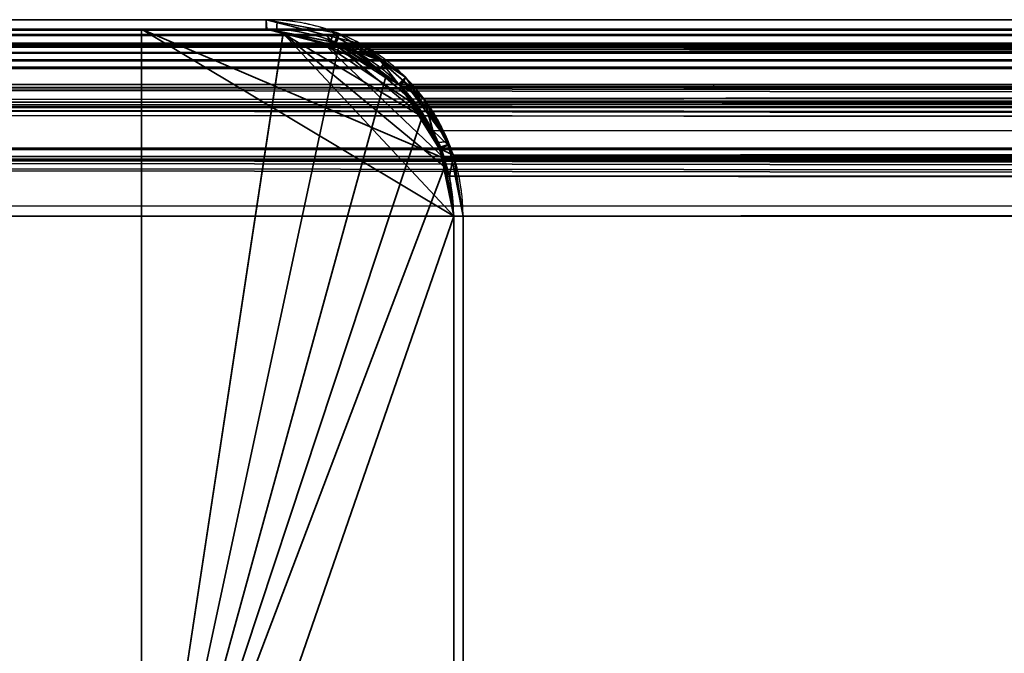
# Model space of a CAD drawing. Header units: millimetres. Extents: x -508 to 6708, y -110 to 248.
# Tile 213 of 256: x -316 to -300, y 238 to 248. Entities that reach past the tile are written whole.
import ezdxf

# ---------------------------------------------------------------- set-up
doc = ezdxf.new("R2010")
doc.units = ezdxf.units.MM
doc.layers.add('151', color=7, linetype='Continuous', true_color=0xffffff)

# ---------------------------------------------------------------- blocks, each defined once
blk = doc.blocks.new('UG_SURFACE_192')
at = {"layer": '151', "color": 41, "linetype": 'Continuous', "lineweight": 35}
for points in [[(-363.65, 248.3, -4.75), (-313.65, 248.3, -4.75), (-313.65, 233.3, -4.75), (-363.65, 233.3, -4.75)], [(-313.65, 248.3, 2020.9), (-313.65, 248.3, -4.75), (-363.65, 248.3, -4.75), (-363.65, 248.3, 2070.9)], [(-313.65, 233.3, 2020.9), (-313.65, 248.3, 2020.9), (-363.65, 248.3, 2070.9), (-363.65, 233.3, 2070.9)], [(-313.65, 233.3, -4.75), (-313.65, 248.3, -4.75), (-313.65, 248.3, 2020.9), (-313.65, 233.3, 2020.9)]]:
    blk.add_3dface(points, dxfattribs=at)
blk = doc.blocks.new('UG_SURFACE_193')
at = {"layer": '151', "color": 7, "linetype": 'Continuous', "lineweight": 35}
for points in [[(-311.65, 248.45, 2018.9), (-311.65, 248.45, -4.75), (-365.65, 248.45, -4.75), (-365.65, 248.45, 2072.9)], [(-365.65, 248.45, -4.75), (-311.65, 248.45, -4.75), (-311.65, 248.3, -4.75), (-365.65, 248.3, -4.75)], [(-311.65, 248.45, 2018.9), (-365.65, 248.45, 2072.9), (-365.65, 248.3, 2072.9), (-311.65, 248.3, 2018.9)], [(-311.65, 248.45, 2018.9), (-310.571, 248.246, -4.75), (-311.478, 248.418, -4.75)], [(-310.571, 248.246, -4.75), (-311.65, 248.45, 2018.9), (-310.5, 248.156, 2017.75)], [(-311.478, 248.418, -4.75), (-311.65, 248.45, -4.75), (-311.65, 248.45, 2018.9)], [(-311.487, 248.269, -4.75), (-311.65, 248.3, -4.75), (-311.65, 248.45, -4.75), (-311.478, 248.418, -4.75)], [(-310.5, 248.156, 2017.75), (-311.65, 248.45, 2018.9), (-311.642, 248.3, 2018.892), (-310.552, 248.036, 2017.802)], [(-311.65, 248.3, 2018.9), (-311.642, 248.3, 2018.892), (-311.65, 248.45, 2018.9)], [(-310.623, 248.103, -4.75), (-311.487, 248.269, -4.75), (-311.478, 248.418, -4.75), (-310.571, 248.246, -4.75)], [(-311.65, 248.3, 2018.9), (-365.65, 248.3, 2072.9), (-365.65, 248.3, -4.75), (-311.65, 248.3, -4.75)], [(-311.65, 248.3, -4.75), (-311.487, 248.269, -4.75), (-310.552, 248.036, 2017.802)], [(-310.552, 248.036, 2017.802), (-311.642, 248.3, 2018.892), (-311.65, 248.3, -4.75)], [(-311.642, 248.3, 2018.892), (-311.65, 248.3, 2018.9), (-311.65, 248.3, -4.75)], [(-311.487, 248.269, -4.75), (-310.623, 248.103, -4.75), (-310.552, 248.036, 2017.802)], [(-310.554, 248.09, -4.75), (-310.623, 248.103, -4.75), (-310.571, 248.246, -4.75), (-310.5, 248.233, -4.75)], [(-310.5, 248.156, 2017.75), (-310.5, 248.233, -4.75), (-310.571, 248.246, -4.75)], [(-310.554, 248.09, -4.75), (-310.5, 248.233, -4.75), (-310.492, 248.227, -4.75)], [(-310.5, 248.156, 2017.75), (-310.492, 248.227, -4.75), (-310.5, 248.233, -4.75)], [(-310.552, 248.036, 2017.802), (-310.623, 248.103, -4.75), (-310.554, 248.09, -4.75)], [(-310.548, 248.086, -4.75), (-310.554, 248.09, -4.75), (-310.492, 248.227, -4.75)], [(-310.554, 248.09, -4.75), (-310.548, 248.086, -4.75), (-310.552, 248.036, 2017.802)], [(-310.552, 248.036, 2017.802), (-310.284, 247.971, 2017.534), (-310.139, 248.064, 2017.39), (-310.5, 248.156, 2017.75)], [(-310.284, 247.971, 2017.534), (-310.552, 248.036, 2017.802), (-310.548, 248.086, -4.75)], [(-310.492, 248.227, -4.75), (-309.765, 247.751, -4.75), (-309.855, 247.634, -4.75), (-310.548, 248.086, -4.75)], [(-310.548, 248.086, -4.75), (-309.855, 247.634, -4.75), (-309.531, 247.414, 2016.781)], [(-309.531, 247.414, 2016.781), (-310.284, 247.971, 2017.534), (-310.548, 248.086, -4.75)], [(-309.765, 247.751, -4.75), (-310.492, 248.227, -4.75), (-310.5, 248.156, 2017.75)], [(-309.765, 247.751, -4.75), (-310.5, 248.156, 2017.75), (-310.139, 248.064, 2017.39)], [(-309.449, 247.466, 2016.699), (-310.139, 248.064, 2017.39), (-310.284, 247.971, 2017.534), (-309.531, 247.414, 2016.781)], [(-310.139, 248.064, 2017.39), (-309.423, 247.527, -4.75), (-309.765, 247.751, -4.75)], [(-310.139, 248.064, 2017.39), (-309.449, 247.466, 2016.699), (-309.423, 247.527, -4.75)], [(-309.529, 247.421, -4.75), (-309.855, 247.634, -4.75), (-309.765, 247.751, -4.75), (-309.423, 247.527, -4.75)], [(-309.855, 247.634, -4.75), (-309.529, 247.421, -4.75), (-309.531, 247.414, 2016.781)], [(-309.531, 247.414, 2016.781), (-309.495, 247.387, 2016.745), (-309.449, 247.466, 2016.699)], [(-309.423, 247.527, -4.75), (-309.128, 247.086, -4.75), (-309.246, 247.002, -4.75), (-309.529, 247.421, -4.75)], [(-309.128, 247.187, 2016.378), (-309.449, 247.466, 2016.699), (-309.495, 247.387, 2016.745), (-308.984, 246.676, 2016.234)], [(-309.128, 247.086, -4.75), (-309.423, 247.527, -4.75), (-309.449, 247.466, 2016.699)], [(-309.449, 247.466, 2016.699), (-308.737, 246.499, -4.75), (-309.128, 247.086, -4.75)], [(-308.737, 246.499, -4.75), (-309.449, 247.466, 2016.699), (-309.128, 247.187, 2016.378)], [(-309.495, 247.387, 2016.745), (-309.531, 247.414, 2016.781), (-309.529, 247.421, -4.75)], [(-309.529, 247.421, -4.75), (-308.984, 246.676, 2016.234), (-309.495, 247.387, 2016.745)], [(-309.529, 247.421, -4.75), (-309.246, 247.002, -4.75), (-308.881, 246.389, 2016.131)], [(-308.881, 246.389, 2016.131), (-308.984, 246.676, 2016.234), (-309.529, 247.421, -4.75)], [(-309.128, 247.187, 2016.378), (-308.729, 246.458, -4.75), (-308.737, 246.499, -4.75)], [(-309.128, 247.187, 2016.378), (-308.74, 246.44, 2015.99), (-308.729, 246.458, -4.75)], [(-308.984, 246.676, 2016.234), (-308.74, 246.44, 2015.99), (-309.128, 247.187, 2016.378)], [(-308.895, 246.48, -4.75), (-309.246, 247.002, -4.75), (-309.128, 247.086, -4.75), (-308.737, 246.499, -4.75)], [(-309.246, 247.002, -4.75), (-308.895, 246.48, -4.75), (-308.881, 246.389, 2016.131)], [(-308.74, 246.44, 2015.99), (-308.984, 246.676, 2016.234), (-308.881, 246.389, 2016.131)], [(-308.878, 246.401, -4.75), (-308.895, 246.48, -4.75), (-308.737, 246.499, -4.75), (-308.729, 246.458, -4.75)], [(-308.895, 246.48, -4.75), (-308.878, 246.401, -4.75), (-308.881, 246.389, 2016.131)], [(-308.881, 246.389, 2016.131), (-308.72, 245.944, 2015.97), (-308.656, 246.279, 2015.906), (-308.74, 246.44, 2015.99)], [(-308.72, 245.944, 2015.97), (-308.881, 246.389, 2016.131), (-308.878, 246.401, -4.75)], [(-308.729, 246.458, -4.75), (-308.687, 246.246, -4.75), (-308.836, 246.199, -4.75), (-308.878, 246.401, -4.75)], [(-308.878, 246.401, -4.75), (-308.836, 246.199, -4.75), (-308.65, 245.3, 2015.9)], [(-308.65, 245.3, 2015.9), (-308.72, 245.944, 2015.97), (-308.878, 246.401, -4.75)], [(-308.687, 246.246, -4.75), (-308.729, 246.458, -4.75), (-308.74, 246.44, 2015.99)], [(-308.687, 246.246, -4.75), (-308.74, 246.44, 2015.99), (-308.656, 246.279, 2015.906)], [(-308.65, 245.3, -4.75), (-308.836, 246.199, -4.75), (-308.687, 246.246, -4.75), (-308.5, 245.3, -4.75)], [(-308.836, 246.199, -4.75), (-308.65, 245.3, -4.75), (-308.65, 245.3, 2015.9)], [(-308.5, 245.3, 2015.75), (-308.656, 246.279, 2015.906), (-308.72, 245.944, 2015.97), (-308.65, 245.3, 2015.9)], [(-308.656, 246.279, 2015.906), (-308.5, 245.3, -4.75), (-308.687, 246.246, -4.75)], [(-308.656, 246.279, 2015.906), (-308.5, 245.3, 2015.75), (-308.5, 245.3, -4.75)], [(-308.5, 245.3, -4.75), (-308.5, 207.3, -4.75), (-308.65, 207.3, -4.75), (-308.65, 245.3, -4.75)], [(-308.65, 207.3, 2015.9), (-308.65, 245.3, 2015.9), (-308.65, 245.3, -4.75), (-308.65, 207.3, -4.75)], [(-308.65, 245.3, 2015.9), (-308.65, 207.3, 2015.9), (-308.5, 207.3, 2015.75), (-308.5, 245.3, 2015.75)], [(-308.5, 207.3, -4.75), (-308.5, 245.3, -4.75), (-308.5, 245.3, 2015.75), (-308.5, 207.3, 2015.75)]]:
    blk.add_3dface(points, dxfattribs=at)
blk = doc.blocks.new('UG_SURFACE_194')
at = {"layer": '151', "color": 14, "linetype": 'Continuous', "lineweight": 35}
for points in [[(-313.65, 248.3, -4.75), (-313.65, 233.3, -4.75), (-313.65, 233.3, 2020.9), (-313.65, 248.3, 2020.9)], [(-313.65, 233.3, -4.75), (-313.65, 248.3, -4.75), (-311.65, 248.3, -4.75), (-311.38, 248.246, -4.75)], [(-311.379, 248.231, 2018.629), (-311.65, 248.3, 2018.9), (-313.65, 248.3, 2020.9), (-313.65, 233.3, 2020.9)], [(-311.65, 248.3, 2018.9), (-311.65, 248.3, -4.75), (-313.65, 248.3, -4.75), (-313.65, 248.3, 2020.9)], [(-313.65, 233.3, -4.75), (-311.38, 248.246, -4.75), (-310.502, 248.072, -4.75), (-310.483, 248.059, -4.75)], [(-311.379, 248.231, 2018.629), (-313.65, 233.3, 2020.9), (-312.8, 233.3, 2020.05), (-308.65, 245.3, 2015.9)], [(-311.65, 248.3, -4.75), (-311.65, 248.3, 2018.9), (-311.379, 248.231, 2018.629)], [(-311.379, 248.231, 2018.629), (-311.38, 248.246, -4.75), (-311.65, 248.3, -4.75)], [(-311.38, 248.246, -4.75), (-311.379, 248.231, 2018.629), (-310.488, 248.003, 2017.738)], [(-310.488, 248.003, 2017.738), (-310.502, 248.072, -4.75), (-311.38, 248.246, -4.75)], [(-311.379, 248.231, 2018.629), (-308.774, 246.077, 2016.024), (-308.798, 246.232, 2016.048), (-309.136, 246.882, 2016.386)], [(-308.65, 245.3, 2015.9), (-308.774, 246.077, 2016.024), (-311.379, 248.231, 2018.629)], [(-310.488, 248.003, 2017.738), (-311.379, 248.231, 2018.629), (-309.136, 246.882, 2016.386)], [(-310.488, 248.003, 2017.738), (-310.483, 248.059, -4.75), (-310.502, 248.072, -4.75)], [(-310.483, 248.059, -4.75), (-309.729, 247.555, -4.75), (-313.65, 233.3, -4.75)], [(-310.483, 248.059, -4.75), (-310.488, 248.003, 2017.738), (-310.211, 247.933, 2017.461)], [(-310.488, 248.003, 2017.738), (-309.136, 246.882, 2016.386), (-309.248, 247.097, 2016.498), (-309.737, 247.521, 2016.987)], [(-309.737, 247.521, 2016.987), (-310.211, 247.933, 2017.461), (-310.488, 248.003, 2017.738)], [(-310.211, 247.933, 2017.461), (-309.729, 247.555, -4.75), (-310.483, 248.059, -4.75)], [(-310.211, 247.933, 2017.461), (-309.737, 247.521, 2016.987), (-309.729, 247.555, -4.75)], [(-309.729, 247.555, -4.75), (-309.529, 247.421, -4.75), (-309.162, 246.873, -4.75), (-313.65, 233.3, -4.75)], [(-309.529, 247.421, -4.75), (-309.729, 247.555, -4.75), (-309.737, 247.521, 2016.987)], [(-309.529, 247.421, -4.75), (-309.737, 247.521, 2016.987), (-309.248, 247.097, 2016.498)], [(-309.248, 247.097, 2016.498), (-309.162, 246.873, -4.75), (-309.529, 247.421, -4.75)], [(-309.248, 247.097, 2016.498), (-309.136, 246.882, 2016.386), (-309.162, 246.873, -4.75)], [(-313.65, 233.3, -4.75), (-309.162, 246.873, -4.75), (-308.878, 246.448, -4.75), (-308.804, 246.073, -4.75)], [(-308.878, 246.448, -4.75), (-309.162, 246.873, -4.75), (-309.136, 246.882, 2016.386)], [(-308.878, 246.448, -4.75), (-309.136, 246.882, 2016.386), (-308.798, 246.232, 2016.048)], [(-308.798, 246.232, 2016.048), (-308.804, 246.073, -4.75), (-308.878, 246.448, -4.75)], [(-308.798, 246.232, 2016.048), (-308.774, 246.077, 2016.024), (-308.804, 246.073, -4.75)], [(-308.804, 246.073, -4.75), (-308.65, 245.3, -4.75), (-312.8, 233.3, -4.75), (-313.65, 233.3, -4.75)], [(-308.804, 246.073, -4.75), (-308.774, 246.077, 2016.024), (-308.65, 245.3, 2015.9)], [(-308.65, 245.3, 2015.9), (-308.65, 245.3, -4.75), (-308.804, 246.073, -4.75)], [(-312.8, 233.3, -4.75), (-308.65, 245.3, -4.75), (-308.65, 207.15, -4.75)], [(-308.65, 207.15, 2015.9), (-308.65, 245.3, 2015.9), (-312.8, 233.3, 2020.05)], [(-308.65, 207.15, -4.75), (-308.65, 245.3, -4.75), (-308.65, 245.3, 2015.9), (-308.65, 207.15, 2015.9)]]:
    blk.add_3dface(points, dxfattribs=at)
blk = doc.blocks.new('UG_SURFACE_195')
at = {"layer": '151', "color": 7, "linetype": 'Continuous', "lineweight": 35}
for points in [[(-366.61, 248.197, 2073.86), (366.612, 248.204, 2073.862), (365.65, 248.45, 2072.9)], [(365.65, 248.45, 2072.9), (-365.65, 248.45, 2072.9), (-366.61, 248.197, 2073.86)], [(365.65, 248.45, 2072.9), (311.65, 248.45, 2018.9), (-311.65, 248.45, 2018.9), (-365.65, 248.45, 2072.9)], [(-311.65, 248.3, 2018.9), (-365.65, 248.3, 2072.9), (-365.65, 248.45, 2072.9), (-311.65, 248.45, 2018.9)], [(-310.688, 248.204, 2017.938), (-311.65, 248.45, 2018.9), (311.65, 248.45, 2018.9)], [(-311.65, 248.45, 2018.9), (-311.642, 248.3, 2018.892), (-311.65, 248.3, 2018.9)], [(-310.552, 248.036, 2017.802), (-311.642, 248.3, 2018.892), (-311.65, 248.45, 2018.9), (-310.688, 248.204, 2017.938)], [(311.65, 248.45, 2018.9), (310.69, 248.197, 2017.94), (-310.688, 248.204, 2017.938)], [(366.749, 248.071, 2073.999), (-366.753, 248.073, 2074.003), (-365.658, 248.3, 2072.908)], [(366.657, 248.126, 2073.907), (-365.658, 248.3, 2072.908), (-365.65, 248.3, 2072.9)], [(366.657, 248.126, 2073.907), (366.749, 248.071, 2073.999), (-365.658, 248.3, 2072.908)], [(365.65, 248.3, 2072.9), (-365.65, 248.3, 2072.9), (-311.65, 248.3, 2018.9), (311.65, 248.3, 2018.9)], [(-365.65, 248.3, 2072.9), (365.65, 248.3, 2072.9), (366.657, 248.126, 2073.907)], [(311.65, 248.3, 2018.9), (-311.65, 248.3, 2018.9), (-311.642, 248.3, 2018.892)], [(-311.642, 248.3, 2018.892), (310.552, 248.037, 2017.802), (311.65, 248.3, 2018.9)], [(-311.642, 248.3, 2018.892), (-310.552, 248.036, 2017.802), (310.552, 248.037, 2017.802)], [(-367.2, 248.042, 2074.45), (367.161, 248.064, 2074.41), (366.612, 248.204, 2073.862)], [(366.612, 248.204, 2073.862), (-366.61, 248.197, 2073.86), (-367.2, 248.042, 2074.45)], [(367.671, 247.517, 2074.921), (-366.837, 248.055, 2074.087), (-366.753, 248.073, 2074.003)], [(-366.753, 248.073, 2074.003), (366.749, 248.071, 2073.999), (367.671, 247.517, 2074.921)], [(-310.139, 248.064, 2017.39), (-310.688, 248.204, 2017.938), (310.69, 248.197, 2017.94)], [(-310.688, 248.204, 2017.938), (-310.139, 248.064, 2017.39), (-310.284, 247.971, 2017.534), (-310.552, 248.036, 2017.802)], [(-310.139, 248.064, 2017.39), (310.69, 248.197, 2017.94), (310.1, 248.042, 2017.35)], [(367.761, 247.404, 2075.011), (-367.768, 247.412, 2075.018), (-366.837, 248.055, 2074.087)], [(-367.474, 247.788, 2074.724), (367.476, 247.79, 2074.726), (367.161, 248.064, 2074.41)], [(-367.2, 248.042, 2074.45), (-367.474, 247.788, 2074.724), (367.161, 248.064, 2074.41)], [(367.671, 247.517, 2074.921), (367.761, 247.404, 2075.011), (-366.837, 248.055, 2074.087)], [(310.29, 247.974, 2017.54), (310.552, 248.037, 2017.802), (-310.552, 248.036, 2017.802)], [(310.29, 247.974, 2017.54), (-310.552, 248.036, 2017.802), (-310.284, 247.971, 2017.534)], [(-310.284, 247.971, 2017.534), (-310.139, 248.064, 2017.39), (-309.824, 247.79, 2017.074)], [(-310.284, 247.971, 2017.534), (309.536, 247.402, 2016.786), (310.29, 247.974, 2017.54)], [(-310.284, 247.971, 2017.534), (-309.531, 247.414, 2016.781), (309.536, 247.402, 2016.786)], [(-309.531, 247.414, 2016.781), (-310.284, 247.971, 2017.534), (-309.824, 247.79, 2017.074)], [(310.1, 248.042, 2017.35), (-309.824, 247.79, 2017.074), (-310.139, 248.064, 2017.39)], [(310.1, 248.042, 2017.35), (309.826, 247.788, 2017.076), (-309.824, 247.79, 2017.074)], [(-368.187, 247.126, 2075.437), (368.172, 247.187, 2075.422), (367.476, 247.79, 2074.726)], [(367.476, 247.79, 2074.726), (-367.474, 247.788, 2074.724), (-368.187, 247.126, 2075.437)], [(-309.128, 247.187, 2016.378), (-309.824, 247.79, 2017.074), (309.826, 247.788, 2017.076)], [(-309.824, 247.79, 2017.074), (-309.128, 247.187, 2016.378), (-309.495, 247.387, 2016.745), (-309.531, 247.414, 2016.781)], [(-309.128, 247.187, 2016.378), (309.826, 247.788, 2017.076), (309.113, 247.126, 2016.363)], [(368.421, 246.389, 2075.671), (-368.152, 246.955, 2075.402), (-367.805, 247.387, 2075.055)], [(368.264, 246.773, 2075.514), (-367.805, 247.387, 2075.055), (-367.768, 247.412, 2075.018)], [(368.264, 246.773, 2075.514), (368.421, 246.389, 2075.671), (-367.805, 247.387, 2075.055)], [(-367.768, 247.412, 2075.018), (367.761, 247.404, 2075.011), (368.264, 246.773, 2075.514)], [(-309.531, 247.414, 2016.781), (308.946, 246.599, 2016.196), (309.44, 247.329, 2016.69)], [(308.946, 246.599, 2016.196), (-309.531, 247.414, 2016.781), (-309.495, 247.387, 2016.745)], [(309.44, 247.329, 2016.69), (309.536, 247.402, 2016.786), (-309.531, 247.414, 2016.781)], [(-309.495, 247.387, 2016.745), (308.878, 246.393, 2016.128), (308.946, 246.599, 2016.196)], [(-309.495, 247.387, 2016.745), (-308.984, 246.676, 2016.234), (308.878, 246.393, 2016.128)], [(-309.128, 247.187, 2016.378), (-309.107, 247.146, 2016.357), (-308.984, 246.676, 2016.234), (-309.495, 247.387, 2016.745)], [(-368.187, 247.126, 2075.437), (-368.269, 247.05, 2075.519), (368.644, 246.279, 2075.894)], [(-368.187, 247.126, 2075.437), (368.193, 247.146, 2075.443), (368.172, 247.187, 2075.422)], [(368.644, 246.279, 2075.894), (368.193, 247.146, 2075.443), (-368.187, 247.126, 2075.437)], [(309.113, 247.126, 2016.363), (-309.107, 247.146, 2016.357), (-309.128, 247.187, 2016.378)], [(-308.656, 246.279, 2015.906), (-309.107, 247.146, 2016.357), (309.113, 247.126, 2016.363)], [(-308.881, 246.389, 2016.131), (-308.984, 246.676, 2016.234), (-309.107, 247.146, 2016.357), (-308.656, 246.279, 2015.906)], [(-308.656, 246.279, 2015.906), (309.113, 247.126, 2016.363), (309.031, 247.05, 2016.281)], [(-368.269, 247.05, 2075.519), (-368.629, 246.258, 2075.879), (368.644, 246.279, 2075.894)], [(309.031, 247.05, 2016.281), (-308.655, 246.273, 2015.905), (-308.656, 246.279, 2015.906)], [(309.031, 247.05, 2016.281), (308.671, 246.258, 2015.921), (-308.655, 246.273, 2015.905)], [(368.421, 246.389, 2075.671), (-368.429, 246.394, 2075.679), (-368.152, 246.955, 2075.402)], [(-308.984, 246.676, 2016.234), (-308.881, 246.389, 2016.131), (308.878, 246.393, 2016.128)], [(368.545, 246.085, 2075.795), (-368.486, 246.279, 2075.736), (-368.429, 246.394, 2075.679)], [(-368.429, 246.394, 2075.679), (368.421, 246.389, 2075.671), (368.545, 246.085, 2075.795)], [(308.705, 245.871, 2015.955), (308.878, 246.393, 2016.128), (-308.881, 246.389, 2016.131)], [(308.705, 245.871, 2015.955), (-308.881, 246.389, 2016.131), (-308.72, 245.944, 2015.97)], [(-308.656, 246.279, 2015.906), (-308.655, 246.273, 2015.905), (-308.72, 245.944, 2015.97), (-308.881, 246.389, 2016.131)], [(-368.629, 246.258, 2075.879), (-368.691, 246.121, 2075.941), (368.8, 245.3, 2076.05)], [(368.65, 245.3, 2075.9), (-368.645, 245.481, 2075.895), (-368.486, 246.279, 2075.736)], [(-368.629, 246.258, 2075.879), (368.645, 246.273, 2075.895), (368.644, 246.279, 2075.894)], [(368.8, 245.3, 2076.05), (368.645, 246.273, 2075.895), (-368.629, 246.258, 2075.879)], [(368.545, 246.085, 2075.795), (368.65, 245.3, 2075.9), (-368.486, 246.279, 2075.736)], [(-308.65, 245.3, 2015.9), (-308.72, 245.944, 2015.97), (-308.655, 246.273, 2015.905), (-308.5, 245.3, 2015.75)], [(-308.655, 246.273, 2015.905), (308.671, 246.258, 2015.921), (308.609, 246.121, 2015.859)], [(308.609, 246.121, 2015.859), (-308.5, 245.3, 2015.75), (-308.655, 246.273, 2015.905)], [(-368.691, 246.121, 2075.941), (-368.8, 245.3, 2076.05), (368.8, 245.3, 2076.05)], [(308.609, 246.121, 2015.859), (308.5, 245.3, 2015.75), (-308.5, 245.3, 2015.75)], [(-308.72, 245.944, 2015.97), (308.65, 245.3, 2015.9), (308.705, 245.871, 2015.955)], [(-308.72, 245.944, 2015.97), (-308.65, 245.3, 2015.9), (308.65, 245.3, 2015.9)], [(368.65, 245.3, 2075.9), (-368.65, 245.3, 2075.9), (-368.645, 245.481, 2075.895)], [(-368.8, 245.3, 2076.05), (-368.8, 229.45, 2076.05), (368.8, 229.45, 2076.05), (368.8, 245.3, 2076.05)], [(368.65, 245.3, 2075.9), (368.65, 229.45, 2075.9), (-368.65, 229.45, 2075.9), (-368.65, 245.3, 2075.9)], [(308.65, 207.3, 2015.9), (308.65, 245.3, 2015.9), (-308.65, 245.3, 2015.9), (-308.65, 207.3, 2015.9)], [(-308.5, 245.3, 2015.75), (-308.5, 207.3, 2015.75), (-308.65, 207.3, 2015.9), (-308.65, 245.3, 2015.9)], [(-308.5, 207.3, 2015.75), (-308.5, 245.3, 2015.75), (308.5, 245.3, 2015.75), (308.5, 207.3, 2015.75)]]:
    blk.add_3dface(points, dxfattribs=at)
blk = doc.blocks.new('UG_SURFACE_196')
at = {"layer": '151', "color": 14, "linetype": 'Continuous', "lineweight": 35}
for points in [[(-313.65, 248.3, 2020.9), (-313.65, 233.3, 2020.9), (313.65, 233.3, 2020.9), (313.65, 248.3, 2020.9)], [(-313.65, 248.3, 2020.9), (-308.798, 246.227, 2016.048), (-308.65, 245.3, 2015.9)], [(-308.798, 246.227, 2016.048), (-313.65, 248.3, 2020.9), (-311.65, 248.3, 2018.9), (-310.734, 248.066, 2017.984)], [(-308.65, 245.3, 2015.9), (-312.8, 233.3, 2020.05), (-313.65, 233.3, 2020.9), (-313.65, 248.3, 2020.9)], [(313.65, 248.3, 2020.9), (311.65, 248.3, 2018.9), (-311.65, 248.3, 2018.9), (-313.65, 248.3, 2020.9)], [(-310.734, 248.066, 2017.984), (-311.65, 248.3, 2018.9), (311.65, 248.3, 2018.9)], [(311.65, 248.3, 2018.9), (310.735, 248.059, 2017.985), (-310.734, 248.066, 2017.984)], [(-310.734, 248.066, 2017.984), (-309.911, 247.672, 2017.161), (-309.248, 247.097, 2016.498), (-309.228, 247.058, 2016.478)], [(-310.734, 248.066, 2017.984), (-310.211, 247.933, 2017.461), (-309.911, 247.672, 2017.161)], [(-309.228, 247.058, 2016.478), (-308.798, 246.232, 2016.048), (-308.798, 246.227, 2016.048), (-310.734, 248.066, 2017.984)], [(-310.211, 247.933, 2017.461), (-310.734, 248.066, 2017.984), (310.735, 248.059, 2017.985)], [(-310.211, 247.933, 2017.461), (310.735, 248.059, 2017.985), (310.174, 247.912, 2017.424)], [(310.174, 247.912, 2017.424), (-309.911, 247.672, 2017.161), (-310.211, 247.933, 2017.461)], [(310.174, 247.912, 2017.424), (309.913, 247.67, 2017.163), (-309.911, 247.672, 2017.161)], [(-309.248, 247.097, 2016.498), (-309.911, 247.672, 2017.161), (309.913, 247.67, 2017.163)], [(-309.248, 247.097, 2016.498), (309.913, 247.67, 2017.163), (309.234, 247.039, 2016.484)], [(309.234, 247.039, 2016.484), (-309.228, 247.058, 2016.478), (-309.248, 247.097, 2016.498)], [(-308.798, 246.232, 2016.048), (-309.228, 247.058, 2016.478), (309.234, 247.039, 2016.484)], [(-308.798, 246.232, 2016.048), (309.234, 247.039, 2016.484), (309.156, 246.967, 2016.406)], [(309.156, 246.967, 2016.406), (-308.798, 246.227, 2016.048), (-308.798, 246.232, 2016.048)], [(309.156, 246.967, 2016.406), (308.813, 246.212, 2016.063), (-308.798, 246.227, 2016.048)], [(-308.798, 246.227, 2016.048), (308.813, 246.212, 2016.063), (308.754, 246.082, 2016.004)], [(308.754, 246.082, 2016.004), (-308.65, 245.3, 2015.9), (-308.798, 246.227, 2016.048)], [(308.754, 246.082, 2016.004), (308.65, 245.3, 2015.9), (-308.65, 245.3, 2015.9)], [(-312.8, 233.3, 2020.05), (-308.65, 245.3, 2015.9), (-308.65, 207.15, 2015.9)], [(-308.65, 207.15, 2015.9), (-308.65, 245.3, 2015.9), (308.65, 245.3, 2015.9), (308.65, 207.15, 2015.9)]]:
    blk.add_3dface(points, dxfattribs=at)
blk = doc.blocks.new('UG_SURFACE_197')
at = {"layer": '151', "color": 14, "linetype": 'Continuous', "lineweight": 35}
for points in [[(-366.565, 248.059, 2073.815), (366.566, 248.066, 2073.816), (365.65, 248.3, 2072.9)], [(365.65, 248.3, 2072.9), (-365.65, 248.3, 2072.9), (-366.565, 248.059, 2073.815)], [(365.65, 248.3, 2072.9), (363.65, 248.3, 2070.9), (-363.65, 248.3, 2070.9), (-365.65, 248.3, 2072.9)], [(363.65, 229.45, 2070.9), (-363.65, 229.45, 2070.9), (-363.65, 248.3, 2070.9), (363.65, 248.3, 2070.9)], [(-367.387, 247.67, 2074.637), (367.389, 247.672, 2074.639), (367.089, 247.933, 2074.339)], [(-367.126, 247.912, 2074.376), (-367.387, 247.67, 2074.637), (367.089, 247.933, 2074.339)], [(-367.126, 247.912, 2074.376), (367.089, 247.933, 2074.339), (366.566, 248.066, 2073.816)], [(366.566, 248.066, 2073.816), (-366.565, 248.059, 2073.815), (-367.126, 247.912, 2074.376)], [(-368.066, 247.039, 2075.316), (368.052, 247.097, 2075.302), (367.389, 247.672, 2074.639)], [(367.389, 247.672, 2074.639), (-367.387, 247.67, 2074.637), (-368.066, 247.039, 2075.316)], [(-368.066, 247.039, 2075.316), (-368.144, 246.967, 2075.394), (368.502, 246.232, 2075.752)], [(-368.066, 247.039, 2075.316), (368.072, 247.058, 2075.322), (368.052, 247.097, 2075.302)], [(368.502, 246.232, 2075.752), (368.072, 247.058, 2075.322), (-368.066, 247.039, 2075.316)], [(-368.144, 246.967, 2075.394), (-368.487, 246.212, 2075.737), (368.502, 246.232, 2075.752)], [(-368.487, 246.212, 2075.737), (-368.546, 246.082, 2075.796), (368.65, 245.3, 2075.9)], [(-368.487, 246.212, 2075.737), (368.502, 246.227, 2075.752), (368.502, 246.232, 2075.752)], [(368.65, 245.3, 2075.9), (368.502, 246.227, 2075.752), (-368.487, 246.212, 2075.737)], [(-368.546, 246.082, 2075.796), (-368.65, 245.3, 2075.9), (368.65, 245.3, 2075.9)], [(-368.65, 245.3, 2075.9), (-368.65, 229.45, 2075.9), (368.65, 229.45, 2075.9), (368.65, 245.3, 2075.9)]]:
    blk.add_3dface(points, dxfattribs=at)
blk = doc.blocks.new('UG_SURFACE_198')
at = {"layer": '151', "color": 41, "linetype": 'Continuous', "lineweight": 35}
for points in [[(-363.65, 233.3, 2070.9), (-363.65, 248.3, 2070.9), (-313.65, 248.3, 2020.9), (-313.65, 233.3, 2020.9)], [(-363.65, 248.3, 2070.9), (-363.65, 233.3, 2070.9), (363.65, 233.3, 2070.9), (363.65, 248.3, 2070.9)], [(363.65, 248.3, 2070.9), (313.65, 248.3, 2020.9), (-313.65, 248.3, 2020.9), (-363.65, 248.3, 2070.9)], [(-313.65, 233.3, 2020.9), (-313.65, 248.3, 2020.9), (313.65, 248.3, 2020.9), (313.65, 233.3, 2020.9)]]:
    blk.add_3dface(points, dxfattribs=at)

msp = doc.modelspace()

# ---------------------------------------------------------------- linework, layer by layer
at = {"layer": '151', "color": 253, "linetype": 'Continuous', "lineweight": -3}
for p, q in [((-365.65, 248.45, -4.75), (-311.65, 248.45, -4.75)), ((-365.65, 248.45, 2072.9), (365.65, 248.45, 2072.9)), ((-365.65, 248.45, 2072.9), (-311.65, 248.45, 2018.9)), ((-311.65, 248.45, 2018.9), (-365.65, 248.45, 2072.9)), ((-311.65, 248.45, 2018.9), (311.65, 248.45, 2018.9)), ((-311.65, 248.45, -4.75), (-311.65, 248.45, 2018.9)), ((-365.65, 248.3, 2072.9), (365.65, 248.3, 2072.9)), ((-365.65, 248.3, -4.75), (-311.65, 248.3, -4.75)), ((-311.65, 248.3, 2018.9), (-365.65, 248.3, 2072.9)), ((-365.65, 248.3, 2072.9), (-311.65, 248.3, 2018.9)), ((-363.65, 248.3, -4.75), (-313.65, 248.3, -4.75)), ((-313.65, 248.3, 2020.9), (-363.65, 248.3, 2070.9)), ((-363.65, 248.3, 2070.9), (363.65, 248.3, 2070.9)), ((-363.65, 248.3, 2070.9), (-313.65, 248.3, 2020.9)), ((-363.65, 248.3, 2070.9), (363.65, 248.3, 2070.9)), ((-313.65, 233.3, -4.75), (-313.65, 248.3, -4.75)), ((-313.65, 248.3, -4.75), (-313.65, 248.3, 2020.9)), ((-313.65, 248.3, -4.75), (-313.65, 248.3, 2020.9)), ((-313.65, 248.3, 2020.9), (-313.65, 233.3, 2020.9)), ((-313.65, 248.3, 2020.9), (313.65, 248.3, 2020.9)), ((-313.65, 248.3, 2020.9), (313.65, 248.3, 2020.9)), ((-313.65, 248.3, -4.75), (-313.65, 233.3, -4.75)), ((-313.65, 248.3, -4.75), (-311.65, 248.3, -4.75)), ((-313.65, 233.3, 2020.9), (-313.65, 248.3, 2020.9)), ((-313.65, 248.3, 2020.9), (-311.65, 248.3, 2018.9)), ((-313.65, 233.3, 2020.9), (-313.65, 248.3, 2020.9)), ((-313.65, 248.3, 2020.9), (-313.65, 233.3, 2020.9)), ((-311.65, 248.3, 2018.9), (-313.65, 248.3, 2020.9)), ((-311.65, 248.3, -4.75), (-311.65, 248.3, 2018.9)), ((-311.65, 248.3, 2018.9), (311.65, 248.3, 2018.9)), ((-311.65, 248.3, -4.75), (-311.65, 248.3, 2018.9)), ((-311.65, 248.3, 2018.9), (311.65, 248.3, 2018.9)), ((-368.8, 245.3, 2076.05), (368.8, 245.3, 2076.05)), ((-368.65, 245.3, 2075.9), (368.65, 245.3, 2075.9)), ((-368.65, 245.3, 2075.9), (368.65, 245.3, 2075.9)), ((-308.65, 245.3, 2015.9), (-308.65, 207.15, 2015.9)), ((-308.65, 245.3, -4.75), (-308.65, 207.15, -4.75)), ((-308.65, 245.3, 2015.9), (-308.65, 207.3, 2015.9)), ((-308.65, 245.3, 2015.9), (-308.65, 207.3, 2015.9)), ((-308.65, 245.3, 2015.9), (308.65, 245.3, 2015.9)), ((-308.65, 245.3, 2015.9), (-308.65, 207.15, 2015.9)), ((-308.65, 245.3, -4.75), (-308.65, 245.3, 2015.9)), ((-308.65, 245.3, -4.75), (-308.65, 207.3, -4.75)), ((-308.5, 245.3, -4.75), (-308.5, 207.3, -4.75)), ((-308.5, 245.3, 2015.75), (308.5, 245.3, 2015.75)), ((-308.5, 245.3, 2015.75), (-308.5, 207.3, 2015.75)), ((-308.5, 245.3, 2015.75), (-308.5, 207.3, 2015.75)), ((-308.5, 245.3, -4.75), (-308.5, 245.3, 2015.75)), ((-308.5, 245.3, -4.75), (-308.5, 207.3, -4.75))]:
    msp.add_line(p, q, dxfattribs=at)
msp.add_arc((-311.65, 245.3, -4.75), 3, 0, 90, dxfattribs=at)
for points in [[(-308.5, 245.3, 2015.75), (-308.5, 248.45, 2015.75), (-311.65, 248.45, 2018.9)], [(-308.5, 245.3, 2015.75), (-308.5, 248.45, 2015.75), (-311.65, 248.45, 2018.9)], [(-308.5, 245.3, -4.75), (-308.5, 248.45, -4.75), (-311.65, 248.45, -4.75)], [(-308.65, 245.3, 2015.9), (-308.65, 248.3, 2015.9), (-311.65, 248.3, 2018.9)], [(-308.65, 245.3, 2015.9), (-308.65, 248.3, 2015.9), (-311.65, 248.3, 2018.9)], [(-308.65, 245.3, 2015.9), (-308.65, 248.3, 2015.9), (-311.65, 248.3, 2018.9)]]:
    msp.add_rational_spline(points, [1, 0.707106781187, 1], degree=2, dxfattribs=at)
for points, degree in [([(-311.65, 248.3, -4.75), (-311.65, 248.45, -4.75)], 1), ([(-365.65, 248.3, 2072.9), (-121.883, 248.3, 2072.9), (121.883, 248.3, 2072.9), (365.65, 248.3, 2072.9)], 3), ([(-308.65, 245.3, -4.75), (-308.5, 245.3, -4.75)], 1), ([(-308.65, 245.3, 2015.9), (-102.883, 245.3, 2015.9), (102.883, 245.3, 2015.9), (308.65, 245.3, 2015.9)], 3), ([(-308.65, 245.3, -4.75), (-308.65, 245.3, 668.8), (-308.65, 245.3, 1342.35), (-308.65, 245.3, 2015.9)], 3), ([(-308.65, 245.3, -4.75), (-308.5, 245.3, -4.75)], 1)]:
    msp.add_open_spline(points, degree=degree, dxfattribs=at)
for points, knots in [([(-308.65, 245.3, -4.75), (-308.65, 246.088, -4.75), (-308.973, 246.866, -4.75), (-310.084, 247.977, -4.75), (-310.862, 248.3, -4.75), (-311.65, 248.3, -4.75)], [0, 0, 0, 0, 0.5, 0.5, 1, 1, 1, 1]), ([(-308.65, 245.3, 2015.9), (-308.65, 245.78, 2015.9), (-308.77, 246.247, 2016.02), (-309.163, 247.034, 2016.413), (-309.426, 247.349, 2016.676), (-310.296, 248.082, 2017.546), (-310.981, 248.3, 2018.231), (-311.65, 248.3, 2018.9)], [0, 0, 0, 0, 0.25, 0.25, 0.5, 0.5, 1, 1, 1, 1]), ([(-308.65, 245.3, 2015.9), (-308.65, 245.78, 2015.9), (-308.77, 246.247, 2016.02), (-309.163, 247.034, 2016.413), (-309.426, 247.349, 2016.676), (-310.296, 248.082, 2017.546), (-310.981, 248.3, 2018.231), (-311.65, 248.3, 2018.9)], [0, 0, 0, 0, 0.25, 0.25, 0.5, 0.5, 1, 1, 1, 1])]:
    msp.add_open_spline(points, degree=3, knots=knots, dxfattribs=at)

# ---------------------------------------------------------------- block references
for name in ['UG_SURFACE_193', 'UG_SURFACE_195', 'UG_SURFACE_197', 'UG_SURFACE_192', 'UG_SURFACE_198', 'UG_SURFACE_194', 'UG_SURFACE_196']:
    msp.add_blockref(name, (0, 0), dxfattribs=at)

doc.saveas('drawing.dxf')
